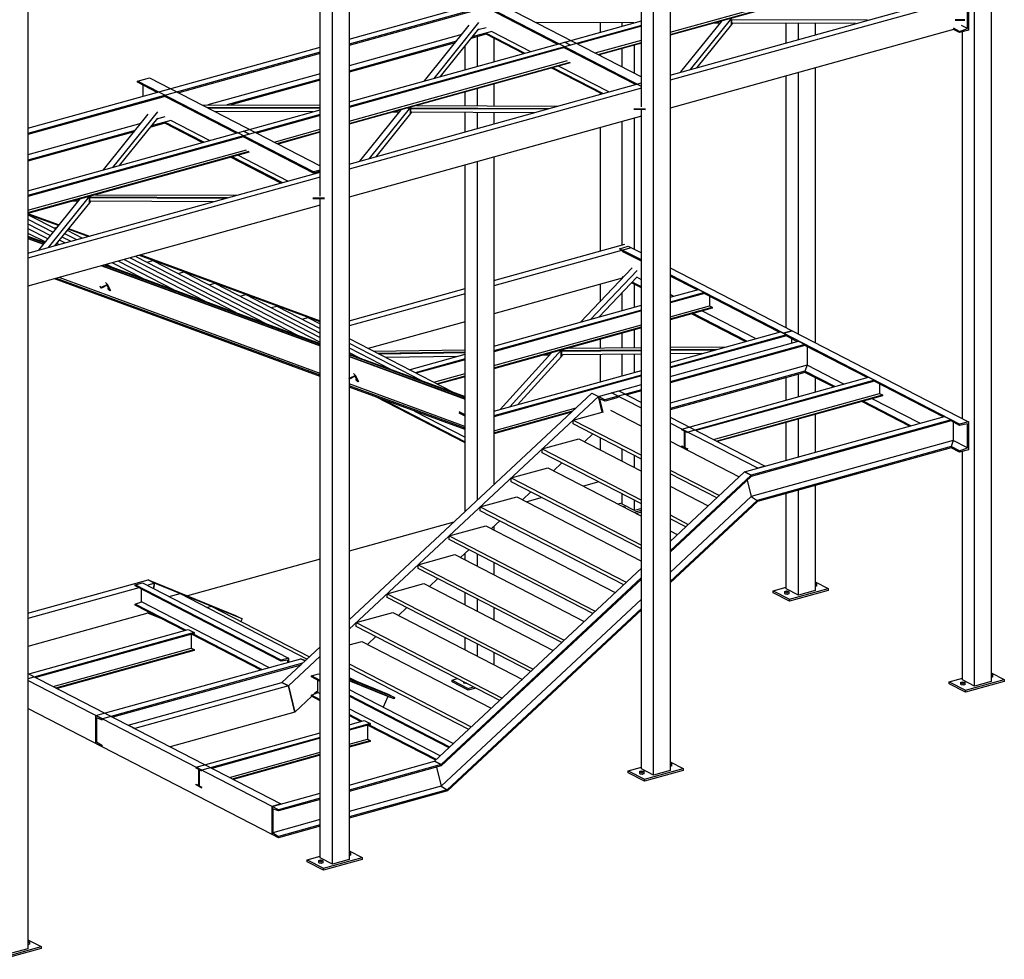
# Model space of a CAD drawing. Header units: millimetres. Extents: x -6159 to 201309, y -25780 to 10326.
# Tile 90 of 128: x 154695 to 155374, y -3819 to -3171. Entities that reach past the tile are written whole.
import ezdxf

# ---------------------------------------------------------------- set-up
doc = ezdxf.new("R2010")
doc.units = ezdxf.units.MM
for name, color, linetype in [('STRUCAD_01', 4, 'Continuous'), ('STRUCAD_02', 3, 'Continuous'), ('STRUCAD_04', 6, 'Continuous')]:
    doc.layers.add(name, color=color, linetype=linetype)

msp = doc.modelspace()

# ---------------------------------------------------------------- linework, layer by layer
at = {"layer": 'STRUCAD_01', "color": 4, "linetype": 'Continuous'}
for p, q in [((155353.347, -3630.472), (155353.347, -2782.067)), ((155364.797, -2778.892), (155364.797, -3627.297)), ((155131.977, -3691.872), (155131.977, -2843.467)), ((155143.427, -2840.292), (155143.427, -3688.697)), ((154910.612, -3753.272), (154910.612, -2904.867)), ((154922.062, -2901.692), (154922.062, -3750.097)), ((155123.582, -3231.267), (155123.582, -2943.972)), ((154700.692, -2963.087), (154700.692, -3811.497)), ((154902.217, -3292.667), (154902.217, -3005.372)), ((155143.427, -3179.717), (155287.857, -3139.662)), ((155143.427, -3181.232), (155289.762, -3140.642)), ((155289.762, -3141.252), (155143.427, -3181.842)), ((155143.427, -3209.237), (155344.947, -3153.347)), ((154922.062, -3184.507), (155016.232, -3158.387)), ((155020.707, -3160.697), (154922.062, -3188.057)), ((155016.532, -3162.682), (154922.062, -3188.882)), ((155123.582, -3217.087), (155012.027, -3159.552)), ((155065.512, -3187.942), (155016.512, -3162.672)), ((155020.432, -3157.222), (155123.582, -3210.427)), ((155344.947, -3156.897), (155143.427, -3212.792)), ((155348.457, -3177.162), (155348.457, -3160.622)), ((155349.147, -3159.067), (155349.147, -3178.342)), ((155185.682, -3170.122), (155157.267, -3205.402)), ((154974.022, -3213.317), (155004.977, -3174.877)), ((155011.347, -3173.112), (154980.392, -3211.547)), ((155016.507, -3176.622), (155010.772, -3178.212)), ((155118.492, -3173.247), (155051.017, -3172.997)), ((155070.722, -3186.497), (155123.582, -3171.832)), ((155123.582, -3175.077), (155074.812, -3188.602)), ((155123.582, -3175.682), (155079.772, -3187.832)), ((155095.092, -3173.162), (155095.092, -3179.737)), ((155110.397, -3175.492), (155110.397, -3173.217)), ((155150.897, -3207.167), (155179.312, -3171.887)), ((155185.712, -3174.462), (155161.812, -3204.142)), ((155178.042, -3173.462), (155173.677, -3173.447)), ((155279.487, -3171.502), (155185.197, -3171.157)), ((155185.712, -3171.162), (155185.712, -3174.462)), ((155185.712, -3174.462), (155185.712, -3171.162)), ((155186.492, -3173.497), (155185.712, -3174.462)), ((155271.192, -3173.802), (155186.492, -3173.497)), ((155223.472, -3187.037), (155223.472, -3173.627)), ((155231.872, -3184.707), (155231.872, -3173.662)), ((155243.322, -3173.702), (155243.322, -3181.532)), ((155343.037, -3179.212), (155338.837, -3177.047)), ((155346.687, -3171.307), (155339.837, -3171.287)), ((155346.687, -3171.747), (155339.837, -3171.722)), ((155348.457, -3177.162), (155344.257, -3175.002)), ((154999.857, -3181.242), (154922.062, -3202.822)), ((155011.347, -3177.497), (154984.937, -3210.292)), ((155016.512, -3181.142), (155006.087, -3184.037)), ((155020.482, -3179.217), (155006.937, -3182.977)), ((155010.507, -3203.202), (155010.507, -3182.807)), ((155016.512, -3180.337), (155043.237, -3194.122)), ((155042.222, -3194.402), (155016.512, -3181.142)), ((155020.482, -3179.232), (155047.207, -3193.017)), ((155338.837, -3177.867), (155143.427, -3232.072)), ((155343.037, -3180.037), (155338.837, -3177.867)), ((155343.037, -3179.212), (155348.457, -3177.162)), ((155349.147, -3178.342), (155343.037, -3180.037)), ((155343.037, -3179.212), (155343.037, -3180.037)), ((155344.947, -3446.067), (155344.947, -3179.507)), ((154700.692, -3245.912), (154902.217, -3190.012)), ((154996.022, -3186.002), (154922.062, -3206.517)), ((154922.062, -3227.732), (155070.722, -3186.497)), ((154995.172, -3187.062), (154922.062, -3207.342)), ((155074.812, -3188.602), (154922.062, -3230.972)), ((155070.612, -3190.372), (154922.062, -3231.577)), ((155002.107, -3205.527), (155002.107, -3188.967)), ((155021.952, -3183.952), (155021.952, -3200.022)), ((155119.612, -3215.847), (155070.357, -3190.442)), ((155070.722, -3186.497), (155074.812, -3188.602)), ((155074.812, -3188.602), (155070.722, -3186.497)), ((155091.802, -3194.037), (155123.582, -3185.222)), ((155093.717, -3195.022), (155123.582, -3186.737)), ((155123.582, -3187.342), (155094.477, -3195.417)), ((155118.797, -3207.962), (155118.797, -3188.667)), ((154902.217, -3193.567), (154700.692, -3249.457)), ((154902.217, -3194.387), (154804.577, -3221.467)), ((155095.092, -3195.242), (155095.092, -3195.737)), ((155110.397, -3203.632), (155110.397, -3190.997)), ((154922.062, -3241.122), (155072.672, -3199.342)), ((154922.062, -3242.632), (155074.587, -3200.332)), ((155074.587, -3200.932), (154922.062, -3243.242)), ((155062.792, -3204.202), (155097.342, -3222.022)), ((155066.762, -3203.107), (155101.312, -3220.922)), ((154902.217, -3208.327), (154824.702, -3229.822)), ((155096.322, -3222.307), (155061.772, -3204.487)), ((155223.472, -3383.417), (155223.472, -3209.867)), ((155231.872, -3387.747), (155231.872, -3207.542)), ((155243.322, -3204.362), (155243.322, -3393.652)), ((154776.112, -3213.447), (154784.507, -3211.117)), ((154897.582, -3276.097), (154776.112, -3213.447)), ((154776.112, -3214.257), (154776.112, -3213.447)), ((154789.647, -3221.237), (154776.112, -3214.257)), ((154780.082, -3223.887), (154780.082, -3216.302)), ((154784.507, -3211.117), (154902.217, -3271.827)), ((154902.217, -3212.022), (154837.862, -3229.872)), ((154902.217, -3212.847), (154840.792, -3229.877)), ((154922.062, -3270.637), (155123.582, -3214.747)), ((155021.952, -3215.532), (155021.952, -3230.542)), ((154795.167, -3224.082), (154700.692, -3250.282)), ((154844.142, -3249.342), (154795.142, -3224.072)), ((155123.582, -3218.297), (154922.062, -3274.192)), ((155002.107, -3230.472), (155002.107, -3221.037)), ((155010.507, -3230.497), (155010.507, -3218.707)), ((155095.092, -3221.672), (155095.092, -3222.647)), ((154820.742, -3229.807), (154902.217, -3230.107)), ((154968.542, -3230.347), (155066.052, -3230.702)), ((154968.862, -3230.257), (154968.787, -3230.347)), ((154752.657, -3274.712), (154783.612, -3236.277)), ((154789.982, -3234.512), (154759.027, -3272.947)), ((154795.142, -3238.022), (154789.402, -3239.617)), ((154902.217, -3231.897), (154824.242, -3231.612)), ((154902.217, -3232.332), (154825.092, -3232.052)), ((154897.122, -3234.647), (154829.652, -3234.397)), ((154849.357, -3247.897), (154902.217, -3233.237)), ((154902.217, -3236.477), (154853.442, -3250.002)), ((154902.217, -3237.082), (154858.402, -3249.232)), ((155123.582, -3237.577), (154922.062, -3293.472)), ((154929.532, -3268.567), (154957.947, -3233.287)), ((154964.317, -3231.517), (154935.902, -3266.802)), ((154964.352, -3235.862), (154940.447, -3265.542)), ((154956.672, -3234.862), (154952.312, -3234.847)), ((155059.682, -3232.467), (154962.172, -3232.112)), ((155058.117, -3232.902), (154963.832, -3232.557)), ((154964.352, -3235.862), (154964.352, -3232.557)), ((154964.352, -3232.557), (154964.352, -3235.862)), ((154965.127, -3234.897), (154964.352, -3235.862)), ((155049.822, -3235.202), (154965.127, -3234.897)), ((155002.107, -3248.437), (155002.107, -3235.027)), ((155010.507, -3246.107), (155010.507, -3235.062)), ((155021.952, -3235.102), (155021.952, -3242.932)), ((155126.387, -3232.712), (155118.467, -3232.687)), ((155126.387, -3233.152), (155118.467, -3233.122)), ((155123.582, -3687.542), (155123.582, -3233.142)), ((154778.487, -3242.637), (154700.692, -3264.217)), ((154789.982, -3238.892), (154763.572, -3271.692)), ((154795.142, -3242.542), (154784.717, -3245.432)), ((154799.117, -3240.617), (154785.567, -3244.372)), ((154821.867, -3255.517), (154795.142, -3241.737)), ((154820.852, -3255.802), (154795.142, -3242.542)), ((154825.847, -3254.422), (154799.117, -3240.632)), ((155110.397, -3326.427), (155110.397, -3241.232)), ((155118.797, -3329.427), (155118.797, -3238.902)), ((154774.657, -3247.402), (154700.692, -3267.912)), ((154700.692, -3289.132), (154849.357, -3247.897)), ((154773.802, -3248.462), (154700.692, -3268.737)), ((154853.442, -3250.002), (154700.692, -3292.372)), ((154849.357, -3247.897), (154853.442, -3250.002)), ((154853.442, -3250.002), (154849.357, -3247.897)), ((154870.432, -3255.437), (154902.217, -3246.622)), ((154872.347, -3256.422), (154902.217, -3248.137)), ((154902.217, -3248.747), (154873.107, -3256.812)), ((155095.092, -3245.477), (155095.092, -3330.672)), ((154849.242, -3251.772), (154700.692, -3292.972)), ((154897.582, -3276.907), (154848.992, -3251.847)), ((154700.692, -3302.517), (154851.307, -3260.742)), ((154700.692, -3304.037), (154853.222, -3261.727)), ((154853.222, -3262.332), (154700.692, -3304.642)), ((154879.947, -3282.322), (154845.397, -3264.502)), ((154874.952, -3283.707), (154840.407, -3265.887)), ((154875.972, -3283.422), (154841.427, -3265.602)), ((155002.107, -3510.117), (155002.107, -3271.267)), ((155010.507, -3502.277), (155010.507, -3268.942)), ((155021.952, -3265.762), (155021.952, -3491.592)), ((154700.692, -3332.042), (154902.217, -3276.142)), ((154902.217, -3274.812), (154897.582, -3276.097)), ((154901.557, -3275.802), (154897.582, -3276.907)), ((154897.582, -3276.097), (154897.582, -3276.907)), ((154901.557, -3276.327), (154901.557, -3275.802)), ((154902.217, -3275.617), (154902.007, -3275.677)), ((154902.007, -3275.677), (154902.007, -3276.207)), ((154902.217, -3279.697), (154700.692, -3335.592)), ((154747.172, -3291.747), (154844.682, -3292.102)), ((154747.492, -3291.657), (154747.422, -3291.747)), ((154902.217, -3298.977), (154700.692, -3354.872)), ((154708.162, -3329.967), (154736.577, -3294.687)), ((154742.947, -3292.917), (154714.537, -3328.202)), ((154742.982, -3297.262), (154719.077, -3326.942)), ((154735.307, -3296.262), (154730.942, -3296.247)), ((154838.312, -3293.867), (154740.802, -3293.512)), ((154836.752, -3294.297), (154742.462, -3293.957)), ((154742.982, -3293.957), (154742.982, -3297.262)), ((154742.982, -3297.262), (154742.982, -3293.957)), ((154743.757, -3296.297), (154742.982, -3297.262)), ((154828.457, -3296.602), (154743.757, -3296.297)), ((154905.017, -3294.117), (154897.102, -3294.082)), ((154905.017, -3294.552), (154897.102, -3294.522)), ((154902.217, -3748.942), (154902.217, -3294.542)), ((154700.692, -3304.687), (154722.172, -3312.572)), ((154721.762, -3313.082), (154700.692, -3305.357)), ((154700.692, -3305.917), (154701.302, -3305.747)), ((154701.302, -3305.747), (154719.932, -3315.357)), ((154700.692, -3308.617), (154718.122, -3317.602)), ((154700.692, -3311.797), (154716.312, -3319.852)), ((154700.692, -3314.982), (154714.502, -3322.102)), ((154700.692, -3318.162), (154712.687, -3324.347)), ((154718.667, -3314.702), (154720.972, -3314.062)), ((154725.917, -3318.447), (154734.237, -3322.737)), ((154727.732, -3316.197), (154738.247, -3321.622)), ((154742.107, -3320.552), (154728.302, -3315.482)), ((154728.722, -3314.972), (154743.147, -3320.262)), ((154700.692, -3320.352), (154712.437, -3324.667)), ((154712.022, -3325.182), (154700.692, -3321.022)), ((154711.437, -3325.912), (154700.692, -3321.967)), ((154700.692, -3322.002), (154711.417, -3325.932)), ((154720.487, -3325.192), (154722.202, -3326.077)), ((154722.297, -3322.942), (154726.217, -3324.957)), ((154724.112, -3320.697), (154730.227, -3323.847)), ((155021.952, -3350.957), (155112.077, -3325.962)), ((155116.557, -3328.272), (155021.952, -3354.512)), ((155108.492, -3328.952), (155114.597, -3327.262)), ((155123.582, -3336.742), (155108.492, -3328.952)), ((155123.582, -3337.557), (155110.452, -3330.792)), ((155114.597, -3327.262), (155123.582, -3331.892)), ((154754.997, -3339.807), (154758.177, -3341.442)), ((154759.012, -3338.692), (154779.547, -3349.287)), ((154763.022, -3337.582), (154800.922, -3357.127)), ((154767.032, -3336.472), (154822.297, -3364.972)), ((154771.047, -3335.357), (154843.667, -3372.812)), ((154775.057, -3334.247), (154865.042, -3380.657)), ((154902.217, -3379.292), (154777.547, -3333.552)), ((154778.582, -3333.267), (154902.217, -3378.627)), ((154782.782, -3338.232), (154786.797, -3337.117)), ((154786.797, -3337.117), (154886.417, -3388.497)), ((154751.712, -3340.722), (154902.217, -3395.937)), ((154902.217, -3395.902), (154751.762, -3340.707)), ((154902.217, -3394.962), (154753.227, -3340.297)), ((154754.262, -3340.012), (154902.217, -3394.292)), ((154757.077, -3342.657), (154757.027, -3342.672)), ((154759.317, -3343.477), (154759.317, -3343.507)), ((154804.157, -3346.072), (154808.172, -3344.962)), ((154808.172, -3344.962), (154902.217, -3393.462)), ((155081.667, -3379.617), (155117.347, -3342.192)), ((155120.717, -3343.932), (155088.502, -3377.717)), ((155143.427, -3342.132), (155227.672, -3385.582)), ((154902.217, -3417.067), (154718.917, -3349.817)), ((154902.217, -3416.122), (154720.382, -3349.412)), ((154902.217, -3414.902), (154722.267, -3348.882)), ((154755.432, -3353.562), (154751.232, -3355.722)), ((154754.182, -3352.357), (154755.432, -3353.562)), ((154755.432, -3353.562), (154757.527, -3357.737)), ((154778.452, -3350.497), (154778.402, -3350.512)), ((154780.692, -3351.317), (154780.692, -3351.352)), ((154825.532, -3353.912), (154829.542, -3352.797)), ((154829.542, -3352.797), (154902.217, -3390.277)), ((155110.452, -3349.242), (155021.952, -3373.787)), ((155120.717, -3348.312), (155094.182, -3376.147)), ((155095.092, -3353.502), (155095.092, -3365.537)), ((155110.397, -3349.477), (155110.397, -3349.257)), ((155111.097, -3348.752), (155110.452, -3348.422)), ((155110.567, -3349.307), (155110.452, -3349.242)), ((155123.582, -3356.017), (155116.742, -3352.487)), ((155123.582, -3355.192), (155117.267, -3351.937)), ((155118.797, -3369.317), (155118.797, -3353.547)), ((155123.582, -3350.352), (155120.362, -3348.692)), ((155221.567, -3387.272), (155143.427, -3346.972)), ((155161.952, -3357.352), (155143.427, -3347.797)), ((154751.232, -3355.722), (154750.222, -3354.747)), ((154751.442, -3356.142), (154750.402, -3355.142)), ((154751.232, -3355.722), (154751.442, -3356.142)), ((154755.222, -3354.197), (154751.442, -3356.142)), ((154757.112, -3357.947), (154755.222, -3354.197)), ((154757.112, -3357.947), (154755.592, -3356.492)), ((154757.527, -3357.737), (154757.112, -3357.947)), ((154799.827, -3358.342), (154799.777, -3358.352)), ((154802.062, -3359.162), (154802.062, -3359.192)), ((154922.062, -3378.667), (155002.107, -3356.467)), ((155002.107, -3360.017), (154922.062, -3382.217)), ((155110.397, -3371.647), (155110.397, -3359.137)), ((155143.427, -3362.487), (155162.987, -3357.062)), ((155167.072, -3359.167), (155143.427, -3365.727)), ((155167.072, -3359.777), (155143.427, -3366.332)), ((155162.987, -3357.062), (155167.072, -3359.167)), ((155218.487, -3386.512), (155166.797, -3359.852)), ((155167.072, -3359.167), (155167.072, -3359.777)), ((154821.202, -3366.177), (154821.147, -3366.192)), ((154823.437, -3367.002), (154823.437, -3367.037)), ((154846.907, -3361.752), (154850.917, -3360.642)), ((154850.917, -3360.642), (154902.217, -3387.097)), ((155145.827, -3361.822), (155143.427, -3360.582)), ((155170.577, -3361.802), (155170.577, -3368.342)), ((154868.282, -3369.597), (154872.287, -3368.482)), ((154872.287, -3368.482), (154902.217, -3383.917)), ((155021.952, -3396.182), (155123.582, -3367.992)), ((155123.582, -3371.232), (155021.952, -3399.417)), ((155123.582, -3371.837), (155021.952, -3400.022)), ((155143.427, -3375.877), (155170.577, -3368.342)), ((155143.427, -3377.392), (155172.492, -3369.332)), ((155172.492, -3369.932), (155143.427, -3377.997)), ((155195.217, -3392.962), (155158.237, -3373.887)), ((155196.257, -3392.672), (155159.272, -3373.602)), ((155202.362, -3390.982), (155165.377, -3371.907)), ((155170.577, -3368.342), (155172.492, -3369.332)), ((155172.492, -3369.332), (155172.492, -3369.932)), ((154842.577, -3374.022), (154842.522, -3374.037)), ((154844.807, -3374.847), (154844.807, -3374.872)), ((154889.647, -3377.437), (154893.662, -3376.327)), ((154889.647, -3377.437), (154893.662, -3376.327)), ((154893.662, -3376.327), (154902.217, -3380.737)), ((154893.662, -3376.327), (154902.217, -3380.737)), ((155002.107, -3379.292), (154935.332, -3397.817)), ((155095.092, -3375.197), (155095.092, -3375.892)), ((154863.947, -3381.862), (154863.897, -3381.877)), ((154866.182, -3382.682), (154866.182, -3382.717)), ((155021.952, -3409.567), (155123.582, -3381.382)), ((155021.952, -3411.087), (155123.582, -3382.897)), ((155123.582, -3383.502), (155021.952, -3411.687)), ((155110.397, -3397.197), (155110.397, -3387.157)), ((155118.797, -3397.122), (155118.797, -3384.827)), ((155143.427, -3407.327), (155219.522, -3386.222)), ((155219.522, -3386.222), (155223.612, -3388.327)), ((155227.672, -3385.582), (155221.567, -3387.272)), ((155221.567, -3387.272), (155227.672, -3385.582)), ((155343.037, -3449.927), (155221.567, -3387.272)), ((155227.672, -3385.582), (155349.147, -3448.232)), ((154885.317, -3389.707), (154885.272, -3389.722)), ((154887.557, -3390.527), (154887.557, -3390.557)), ((154922.062, -3390.972), (154993.282, -3427.707)), ((154922.062, -3390.972), (154993.282, -3427.707)), ((154922.062, -3394.157), (154971.907, -3419.867)), ((155095.092, -3391.402), (155095.092, -3397.342)), ((155223.612, -3388.327), (155143.427, -3410.567)), ((155223.612, -3388.937), (155143.427, -3411.177)), ((155143.427, -3417.162), (155231.922, -3392.617)), ((155230.887, -3392.907), (155223.337, -3389.012)), ((155223.612, -3388.327), (155223.612, -3388.937)), ((155227.117, -3390.962), (155227.117, -3393.952)), ((155231.922, -3392.617), (155236.397, -3394.927)), ((154922.062, -3397.337), (154950.532, -3412.022)), ((154922.062, -3400.517), (154929.162, -3404.182)), ((154938.742, -3399.572), (155002.107, -3398.597)), ((155002.107, -3400.387), (154942.107, -3401.312)), ((155002.107, -3400.822), (154942.937, -3401.737)), ((155026.307, -3439.812), (155061.732, -3400.657)), ((155068.417, -3398.792), (155032.987, -3437.957)), ((155123.582, -3398.867), (155066.237, -3399.397)), ((155123.582, -3399.307), (155067.882, -3399.822)), ((155068.402, -3403.187), (155068.402, -3399.817)), ((155068.417, -3399.817), (155068.417, -3403.172)), ((155072.947, -3397.542), (155123.582, -3397.082)), ((155074.082, -3397.227), (155073.787, -3397.537)), ((155236.397, -3394.927), (155143.427, -3420.717)), ((155236.402, -3395.752), (155143.427, -3421.537)), ((155143.427, -3396.897), (155182.332, -3396.537)), ((155175.652, -3398.392), (155143.427, -3398.687)), ((155174.017, -3398.842), (155143.427, -3399.127)), ((155236.397, -3394.927), (155236.397, -3395.752)), ((155279.222, -3417.832), (155236.397, -3395.752)), ((155237.847, -3396.492), (155237.847, -3409.282)), ((154922.062, -3401.577), (155002.107, -3430.942)), ((155002.107, -3431.612), (154922.062, -3402.237)), ((155002.107, -3432.552), (154922.062, -3403.187)), ((154922.062, -3403.217), (155002.107, -3432.587)), ((154928.067, -3405.392), (154928.017, -3405.402)), ((154930.307, -3406.212), (154930.307, -3406.242)), ((154996.487, -3403.242), (154947.327, -3404.002)), ((154963.557, -3412.377), (155002.107, -3401.687)), ((155002.107, -3404.922), (154967.647, -3414.482)), ((155002.107, -3405.527), (154968.412, -3414.877)), ((155068.417, -3403.172), (155038.277, -3436.492)), ((155060.277, -3402.257), (155055.697, -3402.327)), ((155069.402, -3402.142), (155068.402, -3403.187)), ((155123.582, -3401.637), (155069.402, -3402.142)), ((155095.092, -3401.902), (155095.092, -3420.737)), ((155110.397, -3416.492), (155110.397, -3401.762)), ((155118.797, -3414.162), (155118.797, -3401.687)), ((155165.327, -3401.257), (155143.427, -3401.457)), ((154949.442, -3413.227), (154949.387, -3413.242)), ((154951.677, -3414.052), (154951.677, -3414.087)), ((155021.952, -3441.022), (155123.582, -3412.832)), ((155237.847, -3409.282), (155143.427, -3435.472)), ((155236.397, -3413.382), (155143.427, -3439.172)), ((155236.397, -3414.202), (155143.427, -3439.992)), ((155237.847, -3409.287), (155236.397, -3413.382)), ((155256.992, -3424.002), (155236.397, -3413.382)), ((155236.397, -3413.382), (155236.397, -3414.202)), ((155255.952, -3424.292), (155236.397, -3414.202)), ((155263.097, -3422.307), (155237.847, -3409.282)), ((154922.222, -3418.457), (154922.062, -3418.302)), ((154922.432, -3418.877), (154922.062, -3418.522)), ((154926.422, -3416.297), (154922.222, -3418.457)), ((154922.222, -3418.457), (154922.432, -3418.877)), ((154926.212, -3416.932), (154922.432, -3418.877)), ((154925.172, -3415.087), (154926.422, -3416.297)), ((154928.097, -3420.682), (154926.212, -3416.932)), ((154926.422, -3416.297), (154928.517, -3420.467)), ((154928.097, -3420.682), (154926.582, -3419.227)), ((154928.517, -3420.467), (154928.097, -3420.682)), ((154970.817, -3421.072), (154970.762, -3421.087)), ((154980.442, -3421.082), (155002.107, -3415.072)), ((154982.352, -3422.067), (155002.107, -3416.587)), ((155002.107, -3417.192), (154983.117, -3422.462)), ((155123.582, -3416.072), (155021.952, -3444.262)), ((155123.582, -3416.677), (155021.952, -3444.862)), ((155151.447, -3453.272), (155280.262, -3417.547)), ((155284.342, -3419.657), (155155.532, -3455.387)), ((155284.342, -3420.257), (155161.257, -3454.402)), ((155223.472, -3433.297), (155223.472, -3417.792)), ((155231.872, -3430.967), (155231.872, -3415.462)), ((155243.322, -3417.772), (155243.322, -3427.792)), ((155280.262, -3417.547), (155284.342, -3419.657)), ((155331.647, -3444.872), (155284.072, -3420.337)), ((155284.342, -3419.657), (155284.342, -3420.257)), ((155001.952, -3451.502), (154922.062, -3422.187)), ((155002.107, -3452.772), (154922.062, -3423.407)), ((155002.107, -3453.717), (154922.062, -3424.347)), ((154973.047, -3421.897), (154973.047, -3421.922)), ((155093.952, -3430.887), (155123.582, -3422.667)), ((155123.582, -3426.222), (155098.427, -3433.197)), ((155103.112, -3428.347), (155108.072, -3426.967)), ((155108.072, -3426.967), (155123.582, -3434.967)), ((155123.582, -3427.042), (155113.587, -3429.812)), ((155287.857, -3422.287), (155287.857, -3428.827)), ((154922.062, -3584.827), (155089.472, -3428.577)), ((155093.952, -3430.887), (154922.062, -3591.317)), ((155002.107, -3462.882), (154940.532, -3431.122)), ((154945.947, -3433.112), (155002.107, -3462.077)), ((154992.187, -3428.912), (154992.137, -3428.927)), ((154992.187, -3428.912), (154992.137, -3428.927)), ((154994.422, -3429.732), (154994.422, -3429.767)), ((154994.422, -3429.732), (154994.422, -3429.767)), ((155089.472, -3428.577), (155093.952, -3430.887)), ((155098.427, -3433.197), (155093.952, -3430.887)), ((155096.582, -3441.547), (155093.952, -3430.887)), ((155093.952, -3430.887), (155096.582, -3441.547)), ((155098.617, -3433.962), (155094.772, -3432.427)), ((155094.772, -3432.427), (155097.092, -3441.807)), ((155098.617, -3433.962), (155098.427, -3433.197)), ((155107.587, -3431.477), (155098.617, -3433.962)), ((155123.582, -3438.902), (155103.112, -3428.347)), ((155173.292, -3460.607), (155287.857, -3428.827)), ((155175.202, -3461.592), (155289.762, -3429.812)), ((155289.762, -3430.417), (155175.962, -3461.982)), ((155308.377, -3451.327), (155275.507, -3434.377)), ((155309.417, -3451.042), (155276.542, -3434.087)), ((155315.522, -3449.347), (155282.652, -3432.392)), ((155287.857, -3428.827), (155289.762, -3429.812)), ((155289.762, -3429.812), (155289.762, -3430.417)), ((154967.117, -3440.877), (155002.107, -3458.927)), ((155002.107, -3443.607), (154997.982, -3441.477)), ((155021.952, -3454.412), (155078.642, -3438.687)), ((155021.952, -3455.927), (155076.327, -3440.847)), ((155075.407, -3441.702), (155021.952, -3456.532)), ((155076.582, -3447.092), (155096.582, -3441.547)), ((155102.277, -3440.367), (155123.582, -3451.352)), ((155002.107, -3444.412), (154997.982, -3442.282)), ((155076.582, -3449.727), (155076.582, -3447.092)), ((155076.582, -3447.092), (155123.582, -3471.332)), ((155143.427, -3445.207), (155208.832, -3478.937)), ((155194.712, -3482.857), (155332.682, -3444.587)), ((155337.157, -3446.892), (155199.187, -3485.167)), ((155337.162, -3447.717), (155199.377, -3485.937)), ((155231.872, -3472.547), (155231.872, -3446.477)), ((155243.322, -3443.302), (155243.322, -3469.372)), ((155332.682, -3444.587), (155337.157, -3446.892)), ((155337.157, -3446.892), (155337.157, -3447.717)), ((155343.037, -3450.752), (155337.162, -3447.717)), ((155338.607, -3448.467), (155338.607, -3461.252)), ((155349.147, -3448.232), (155343.037, -3449.927)), ((155349.147, -3448.232), (155349.147, -3467.512)), ((155123.582, -3473.962), (155076.582, -3449.727)), ((155203.872, -3480.312), (155143.427, -3449.137)), ((155155.532, -3455.387), (155151.447, -3453.272)), ((155151.447, -3453.882), (155151.447, -3453.272)), ((155153.362, -3454.867), (155151.447, -3453.882)), ((155153.362, -3465.927), (155153.362, -3454.867)), ((155155.532, -3455.987), (155153.622, -3455.002)), ((155153.622, -3455.002), (155153.622, -3466.057)), ((155223.472, -3474.877), (155223.472, -3448.807)), ((155348.457, -3449.792), (155343.037, -3450.752)), ((155343.037, -3449.927), (155343.037, -3450.752)), ((155348.457, -3466.332), (155348.457, -3449.792)), ((155055.212, -3467.042), (155080.402, -3460.057)), ((155080.402, -3460.057), (155123.582, -3482.327)), ((155090.097, -3456.692), (155084.322, -3462.077)), ((155095.092, -3459.267), (155095.092, -3467.632)), ((155143.427, -3461.592), (155191.132, -3486.192)), ((155338.607, -3461.252), (155199.357, -3499.877)), ((155338.607, -3461.252), (155337.157, -3465.347)), ((155348.457, -3466.332), (155338.607, -3461.252)), ((155055.212, -3469.667), (155055.212, -3467.042)), ((155055.212, -3467.042), (155123.582, -3502.302)), ((155110.397, -3475.527), (155110.397, -3467.167)), ((155151.447, -3465.542), (155151.447, -3464.937)), ((155151.447, -3464.937), (155153.362, -3465.927)), ((155155.532, -3467.652), (155151.447, -3465.542)), ((155153.622, -3466.057), (155155.532, -3467.047)), ((155337.157, -3465.347), (155203.457, -3502.437)), ((155337.157, -3466.172), (155203.647, -3503.207)), ((155343.037, -3468.382), (155337.157, -3465.347)), ((155337.157, -3465.347), (155337.157, -3466.172)), ((155343.037, -3469.207), (155337.157, -3466.172)), ((155343.037, -3468.382), (155348.457, -3466.332)), ((155349.147, -3467.512), (155343.037, -3469.207)), ((155343.037, -3468.382), (155343.037, -3469.207)), ((155344.947, -3626.142), (155344.947, -3468.677)), ((155123.582, -3504.937), (155055.212, -3469.667)), ((155118.797, -3479.857), (155118.797, -3471.497)), ((155033.837, -3486.992), (155059.027, -3480.007)), ((155059.027, -3480.007), (155123.582, -3513.297)), ((155068.722, -3476.637), (155062.947, -3482.027)), ((155143.427, -3481.567), (155177.347, -3499.062)), ((155208.832, -3478.937), (155203.872, -3480.312)), ((155033.837, -3489.617), (155033.837, -3486.992)), ((155033.837, -3486.992), (155123.582, -3533.277)), ((155143.427, -3530.722), (155194.712, -3482.857)), ((155175.527, -3500.757), (155143.427, -3484.197)), ((155199.187, -3485.167), (155143.427, -3537.207)), ((155199.377, -3485.937), (155143.427, -3538.157)), ((155199.187, -3485.167), (155194.712, -3482.857)), ((155194.712, -3482.857), (155199.187, -3485.167)), ((155196.562, -3488.562), (155199.357, -3499.877)), ((155199.377, -3485.937), (155199.187, -3485.167)), ((155199.187, -3485.167), (155199.377, -3485.937)), ((155123.582, -3535.907), (155033.837, -3489.617)), ((155094.172, -3489.767), (155083.627, -3492.692)), ((155143.427, -3492.562), (155169.762, -3506.142)), ((155231.872, -3567.822), (155231.872, -3495.377)), ((155243.322, -3492.202), (155243.322, -3564.647)), ((155012.467, -3506.942), (155037.652, -3499.952)), ((155037.652, -3499.952), (155123.582, -3544.272)), ((155047.347, -3496.587), (155041.572, -3501.977)), ((155055.117, -3500.592), (155044.572, -3503.517)), ((155110.397, -3505.172), (155110.397, -3498.137)), ((155118.797, -3509.502), (155118.797, -3502.467)), ((155199.357, -3499.877), (155143.427, -3552.077)), ((155203.457, -3502.437), (155143.427, -3558.462)), ((155199.357, -3499.877), (155203.457, -3502.437)), ((155203.647, -3503.207), (155203.457, -3502.437)), ((155203.457, -3502.437), (155203.647, -3503.207)), ((155223.472, -3563.492), (155223.472, -3497.707)), ((155012.467, -3509.567), (155012.467, -3506.942)), ((155012.467, -3506.942), (155113.222, -3558.907)), ((155111.412, -3560.602), (155012.467, -3509.567)), ((155118.797, -3509.502), (155110.397, -3505.172)), ((155123.582, -3508.172), (155118.797, -3509.502)), ((155203.647, -3503.207), (155143.427, -3559.412)), ((155143.427, -3512.542), (155155.972, -3519.012)), ((155154.157, -3520.707), (155143.427, -3515.172)), ((154994.207, -3517.492), (154922.062, -3537.502)), ((154991.092, -3526.887), (155016.277, -3519.902)), ((155016.277, -3519.902), (155105.637, -3565.992)), ((155025.972, -3516.537), (155020.197, -3521.922)), ((155021.952, -3520.282), (155021.952, -3522.832)), ((154991.092, -3529.517), (154991.092, -3526.887)), ((154991.092, -3526.887), (155091.852, -3578.857)), ((155090.037, -3580.547), (154991.092, -3529.517)), ((155143.427, -3523.537), (155148.387, -3526.092)), ((155004.597, -3536.482), (154998.822, -3541.872)), ((154902.217, -3543.007), (154810.762, -3568.372)), ((154969.717, -3546.837), (154994.907, -3539.847)), ((154994.907, -3539.847), (155084.262, -3585.937)), ((155002.107, -3543.567), (155002.107, -3538.807)), ((155010.507, -3547.897), (155010.507, -3539.532)), ((154969.717, -3549.467), (154969.717, -3546.837)), ((154969.717, -3546.837), (155070.477, -3598.802)), ((155068.662, -3600.497), (154969.717, -3549.467)), ((154980.977, -3682.342), (155123.582, -3549.242)), ((155021.952, -3545.432), (155021.952, -3553.802)), ((154983.227, -3556.432), (154977.457, -3561.822)), ((155123.582, -3555.732), (154985.452, -3684.647)), ((155123.582, -3556.682), (154985.642, -3685.422)), ((154700.692, -3580.267), (154783.492, -3557.307)), ((154777.017, -3562.652), (154700.692, -3583.822)), ((154774.582, -3560.697), (154779.547, -3559.322)), ((154875.342, -3612.667), (154774.582, -3560.697)), ((154774.582, -3561.397), (154774.582, -3560.697)), ((154875.342, -3613.367), (154774.582, -3561.397)), ((154778.972, -3572.362), (154778.972, -3563.662)), ((154779.547, -3559.322), (154880.307, -3611.287)), ((154787.972, -3559.612), (154782.862, -3561.032)), ((154787.972, -3559.612), (154783.492, -3557.307)), ((154783.492, -3557.307), (154843.767, -3581.767)), ((154783.492, -3557.307), (154787.972, -3559.612)), ((154787.157, -3563.247), (154787.972, -3559.612)), ((154787.972, -3559.612), (154787.157, -3563.247)), ((154848.247, -3584.077), (154787.972, -3559.612)), ((154948.342, -3566.787), (154973.537, -3559.797)), ((154973.537, -3559.797), (155062.892, -3605.882)), ((155231.872, -3567.822), (155223.472, -3563.492)), ((154797.957, -3568.822), (154805.497, -3566.727)), ((154805.497, -3566.727), (154893.062, -3611.892)), ((154948.342, -3569.417), (154948.342, -3566.787)), ((154948.342, -3566.787), (155049.102, -3618.752)), ((155047.292, -3620.447), (154948.342, -3569.417)), ((155123.582, -3570.597), (154985.622, -3699.357)), ((155002.107, -3574.537), (155002.107, -3566.167)), ((155010.507, -3578.867), (155010.507, -3570.502)), ((155243.322, -3564.647), (155231.872, -3567.822)), ((154774.582, -3574.022), (154778.972, -3572.362)), ((154809.442, -3591.997), (154774.582, -3574.022)), ((154774.582, -3574.717), (154774.582, -3574.022)), ((154808.562, -3592.242), (154774.582, -3574.717)), ((154866.807, -3617.662), (154778.972, -3572.362)), ((154823.912, -3576.227), (154826.872, -3575.402)), ((154826.872, -3575.402), (154894.687, -3610.382)), ((154961.852, -3576.382), (154956.082, -3581.767)), ((155123.582, -3576.987), (154989.722, -3701.922)), ((155021.952, -3576.407), (155021.952, -3584.772)), ((154783.352, -3580.172), (154700.692, -3603.102)), ((154783.352, -3580.172), (154783.542, -3579.337)), ((154783.542, -3579.337), (154783.352, -3580.172)), ((154791.832, -3583.617), (154783.352, -3580.172)), ((154843.767, -3581.767), (154848.247, -3584.077)), ((154848.247, -3584.077), (154847.382, -3585.982)), ((154926.967, -3586.732), (154952.162, -3579.747)), ((154952.162, -3579.747), (155041.522, -3625.832)), ((155123.582, -3577.937), (154989.912, -3702.692)), ((154926.967, -3589.362), (154926.967, -3586.732)), ((154926.967, -3586.732), (155027.727, -3638.702)), ((155025.917, -3640.397), (154926.967, -3589.362)), ((154700.692, -3622.162), (154811.087, -3591.537)), ((154815.177, -3593.647), (154700.692, -3625.402)), ((154815.177, -3594.252), (154706.017, -3624.527)), ((154811.087, -3591.537), (154815.177, -3593.647)), ((154813.262, -3594.782), (154813.262, -3604.327)), ((154860.982, -3619.277), (154813.407, -3594.742)), ((154861.862, -3619.037), (154814.287, -3594.497)), ((154815.177, -3593.647), (154815.177, -3594.252)), ((154940.477, -3596.327), (154934.707, -3601.717)), ((155002.107, -3605.512), (155002.107, -3597.142)), ((154718.047, -3630.732), (154813.262, -3604.327)), ((154813.262, -3604.327), (154815.177, -3605.312)), ((154875.737, -3628.062), (154902.217, -3603.352)), ((154922.062, -3602.117), (154930.787, -3599.697)), ((154930.787, -3599.697), (155020.147, -3645.782)), ((155010.507, -3609.842), (155010.507, -3601.472)), ((154719.957, -3631.722), (154815.177, -3605.312)), ((154815.177, -3605.917), (154720.722, -3632.112)), ((154815.177, -3605.312), (154815.177, -3605.917)), ((154880.307, -3611.287), (154875.342, -3612.667)), ((154902.217, -3609.842), (154880.217, -3630.372)), ((154880.307, -3611.287), (154880.307, -3613.922)), ((155021.952, -3607.377), (155021.952, -3615.742)), ((154747.487, -3650.762), (154888.732, -3611.582)), ((154889.952, -3614.797), (154751.962, -3653.072)), ((154888.697, -3615.972), (154759.112, -3651.912)), ((154879.732, -3612.592), (154875.342, -3613.367)), ((154875.342, -3612.667), (154875.342, -3613.367)), ((154879.732, -3614.077), (154879.732, -3612.592)), ((154888.282, -3616.082), (154888.207, -3616.422)), ((154888.732, -3611.582), (154891.982, -3612.902)), ((154891.737, -3613.132), (154888.732, -3611.582)), ((154888.732, -3611.582), (154891.737, -3613.132)), ((154922.062, -3615.172), (155006.357, -3658.652)), ((155004.542, -3660.347), (154922.062, -3617.802)), ((154700.692, -3621.782), (154875.062, -3711.717)), ((154896.057, -3623.347), (154901.017, -3621.972)), ((154902.217, -3626.522), (154896.057, -3623.347)), ((154896.057, -3624.047), (154896.057, -3623.347)), ((154902.217, -3627.222), (154896.057, -3624.047)), ((154901.017, -3621.972), (154902.217, -3622.592)), ((154922.062, -3624.497), (154927.632, -3627.372)), ((154922.062, -3625.107), (154949.007, -3636.052)), ((154868.957, -3713.412), (154700.692, -3626.622)), ((154769.827, -3657.442), (154875.737, -3628.062)), ((154880.217, -3630.372), (154774.302, -3659.747)), ((154875.737, -3628.062), (154880.217, -3630.372)), ((154880.217, -3630.372), (154875.737, -3628.062)), ((154880.217, -3630.372), (154884.677, -3648.412)), ((154884.677, -3648.412), (154880.217, -3630.372)), ((154900.447, -3635.012), (154900.447, -3626.312)), ((154953.482, -3638.362), (154922.062, -3625.602)), ((154953.117, -3639.167), (154922.062, -3626.562)), ((154948.902, -3637.652), (154922.062, -3626.757)), ((155353.347, -3630.472), (155344.947, -3626.142)), ((155364.797, -3627.297), (155353.347, -3630.472)), ((154896.347, -3637.517), (154884.677, -3648.412)), ((154896.057, -3636.672), (154900.447, -3635.012)), ((154902.217, -3639.847), (154896.057, -3636.672)), ((154896.057, -3637.372), (154896.057, -3636.672)), ((154902.217, -3640.547), (154896.057, -3637.372)), ((154897.072, -3637.892), (154896.287, -3637.577)), ((154900.447, -3633.692), (154898.072, -3635.907)), ((154902.217, -3635.922), (154900.447, -3635.012)), ((154922.062, -3632.827), (154994.177, -3670.022)), ((154991.462, -3672.557), (154922.062, -3636.762)), ((154990.977, -3673.007), (154922.062, -3637.462)), ((154948.902, -3637.652), (154945.587, -3644.957)), ((154953.117, -3639.167), (154948.902, -3637.652)), ((154949.007, -3636.052), (154953.482, -3638.362)), ((154953.482, -3638.362), (154953.117, -3639.167)), ((154868.957, -3732.687), (154700.692, -3645.907)), ((154751.962, -3653.072), (154747.487, -3650.762)), ((154747.487, -3670.037), (154747.487, -3650.762)), ((154884.677, -3648.412), (154798.612, -3672.282)), ((154984.977, -3678.612), (154922.062, -3646.162)), ((154930.912, -3654.647), (154922.062, -3650.082)), ((154930.032, -3654.892), (154922.062, -3650.782)), ((154751.962, -3653.897), (154747.987, -3652.387)), ((154747.987, -3652.387), (154747.987, -3668.932)), ((154774.302, -3659.747), (154769.827, -3657.442)), ((154922.062, -3657.102), (154932.562, -3654.187)), ((154936.647, -3656.297), (154922.062, -3660.347)), ((154936.647, -3656.907), (154922.062, -3660.947)), ((154932.562, -3654.187), (154936.647, -3656.297)), ((154934.737, -3657.437), (154934.737, -3666.977)), ((154981.787, -3681.587), (154934.877, -3657.392)), ((154982.267, -3681.132), (154935.762, -3657.147)), ((154936.647, -3656.297), (154936.647, -3656.907)), ((154816.537, -3686.372), (154902.217, -3662.607)), ((154751.962, -3672.347), (154747.487, -3670.037)), ((154747.987, -3668.932), (154751.962, -3671.527)), ((154902.217, -3665.852), (154820.617, -3688.477)), ((154902.217, -3666.452), (154827.492, -3687.182)), ((154922.062, -3670.492), (154934.737, -3666.977)), ((154922.062, -3672.007), (154936.647, -3667.962)), ((154936.647, -3668.567), (154922.062, -3672.612)), ((154934.737, -3666.977), (154936.647, -3667.962)), ((154936.647, -3667.962), (154936.647, -3668.567)), ((154839.522, -3693.387), (154902.217, -3675.997)), ((154841.432, -3694.372), (154902.217, -3677.512)), ((154902.217, -3678.117), (154842.197, -3694.762)), ((154922.062, -3698.682), (154980.977, -3682.342)), ((154985.452, -3684.647), (154922.062, -3702.232)), ((154985.642, -3685.422), (154922.062, -3703.057)), ((154980.977, -3682.342), (154985.452, -3684.647)), ((154985.452, -3684.647), (154980.977, -3682.342)), ((154985.452, -3684.647), (154985.642, -3685.422)), ((154985.642, -3685.422), (154985.452, -3684.647)), ((154820.617, -3688.477), (154816.537, -3686.372)), ((154816.537, -3686.977), (154816.537, -3686.372)), ((154818.447, -3687.962), (154816.537, -3686.977)), ((154818.447, -3699.022), (154818.447, -3687.962)), ((154820.617, -3689.082), (154818.707, -3688.102)), ((154818.707, -3688.102), (154818.707, -3699.157)), ((154982.402, -3686.322), (154985.622, -3699.357)), ((155131.977, -3691.872), (155123.582, -3687.542)), ((155143.427, -3688.697), (155131.977, -3691.872)), ((154816.537, -3698.642), (154816.537, -3698.032)), ((154816.537, -3698.032), (154818.447, -3699.022)), ((154820.617, -3700.747), (154816.537, -3698.642)), ((154818.707, -3699.157), (154820.617, -3700.147)), ((154985.622, -3699.357), (154922.062, -3716.992)), ((154985.622, -3699.357), (154989.722, -3701.922)), ((154868.957, -3713.412), (154902.217, -3704.187)), ((154989.722, -3701.922), (154922.062, -3720.687)), ((154989.912, -3702.692), (154922.062, -3721.512)), ((154989.722, -3701.922), (154989.912, -3702.692)), ((154989.912, -3702.692), (154989.722, -3701.922)), ((154875.062, -3711.717), (154868.957, -3713.412)), ((154902.217, -3707.737), (154873.432, -3715.722)), ((154902.217, -3708.562), (154873.432, -3716.547)), ((154868.957, -3713.412), (154868.957, -3732.687)), ((154873.432, -3715.722), (154868.957, -3713.412)), ((154868.957, -3732.687), (154868.957, -3713.412)), ((154873.432, -3716.547), (154869.457, -3715.042)), ((154869.457, -3715.042), (154869.457, -3731.582)), ((154873.432, -3716.547), (154873.432, -3715.722)), ((154902.217, -3722.492), (154869.457, -3731.582)), ((154902.217, -3726.192), (154873.432, -3734.177)), ((154873.432, -3734.997), (154868.957, -3732.687)), ((154869.457, -3731.582), (154873.432, -3734.177)), ((154902.217, -3727.012), (154873.432, -3734.997)), ((154873.432, -3734.997), (154873.432, -3734.177)), ((154910.612, -3753.272), (154902.217, -3748.942)), ((154922.062, -3750.097), (154910.612, -3753.272)), ((154700.692, -3811.497), (154689.242, -3814.672))]:
    msp.add_line(p, q, dxfattribs=at)
at = {"layer": 'STRUCAD_02', "color": 3, "linetype": 'Continuous'}
for p, q in [((155107.322, -3504.917), (155110.397, -3504.057)), ((155118.522, -3510.692), (155123.582, -3509.282)), ((155123.582, -3510.602), (155120.177, -3511.542)), ((155214.442, -3564.887), (155223.472, -3562.377)), ((155225.637, -3570.662), (155252.352, -3563.247)), ((155243.322, -3558.592), (155252.352, -3563.247)), ((155252.352, -3563.247), (155252.352, -3564.567)), ((155214.442, -3566.197), (155214.442, -3564.887)), ((155214.442, -3564.887), (155225.637, -3570.662)), ((155225.637, -3571.972), (155214.442, -3566.197)), ((155252.352, -3564.567), (155225.637, -3571.972)), ((155225.637, -3571.972), (155225.637, -3570.662)), ((155335.912, -3627.537), (155344.947, -3625.032)), ((155364.797, -3621.242), (155373.827, -3625.897)), ((154993.072, -3626.287), (154996.642, -3625.297)), ((154993.072, -3627.597), (154993.072, -3626.287)), ((154993.072, -3626.287), (155004.272, -3632.062)), ((155004.272, -3633.372), (154993.072, -3627.597)), ((155004.272, -3632.062), (155007.837, -3631.072)), ((155335.912, -3628.852), (155335.912, -3627.537)), ((155335.912, -3627.537), (155347.107, -3633.312)), ((155347.107, -3634.627), (155335.912, -3628.852)), ((155347.107, -3633.312), (155373.827, -3625.897)), ((155373.827, -3627.217), (155347.107, -3634.627)), ((155373.827, -3625.897), (155373.827, -3627.217)), ((155009.492, -3631.922), (155004.272, -3633.372)), ((155004.272, -3633.372), (155004.272, -3632.062)), ((155347.107, -3634.627), (155347.107, -3633.312)), ((155143.427, -3682.642), (155152.462, -3687.302)), ((155114.552, -3688.937), (155123.582, -3686.427)), ((155114.552, -3690.247), (155114.552, -3688.937)), ((155114.552, -3688.937), (155125.742, -3694.712)), ((155125.742, -3696.022), (155114.552, -3690.247)), ((155125.742, -3694.712), (155152.462, -3687.302)), ((155152.462, -3688.617), (155125.742, -3696.022)), ((155152.462, -3687.302), (155152.462, -3688.617)), ((155125.742, -3696.022), (155125.742, -3694.712)), ((154922.062, -3744.042), (154931.092, -3748.702)), ((154893.182, -3750.337), (154902.217, -3747.827)), ((154893.182, -3751.647), (154893.182, -3750.337)), ((154893.182, -3750.337), (154904.372, -3756.112)), ((154904.372, -3757.422), (154893.182, -3751.647)), ((154904.372, -3756.112), (154931.092, -3748.702)), ((154931.092, -3750.017), (154904.372, -3757.422)), ((154931.092, -3748.702), (154931.092, -3750.017)), ((154904.372, -3757.422), (154904.372, -3756.112)), ((154700.692, -3805.437), (154709.727, -3810.102)), ((154683.007, -3817.507), (154709.727, -3810.102)), ((154709.727, -3811.412), (154683.007, -3818.822)), ((154709.727, -3810.102), (154709.727, -3811.412))]:
    msp.add_line(p, q, dxfattribs=at)
at = {"layer": 'STRUCAD_04', "color": 6, "linetype": 'Continuous'}
for p, q in [((155110.487, -3506.542), (155110.617, -3506.512)), ((155110.617, -3506.512), (155112.002, -3506.742)), ((155112.002, -3506.742), (155112.167, -3507.312)), ((155112.167, -3507.312), (155112.042, -3507.342)), ((155112.167, -3507.312), (155112.167, -3507.412)), ((155243.322, -3559.627), (155244.162, -3559.767)), ((155244.327, -3560.337), (155243.322, -3560.617)), ((155244.327, -3561.647), (155243.322, -3561.927)), ((155244.162, -3559.767), (155244.327, -3560.337)), ((155244.327, -3560.337), (155244.327, -3561.647)), ((155222.472, -3565.172), (155223.692, -3564.832)), ((155222.637, -3565.737), (155222.472, -3565.172)), ((155222.472, -3566.482), (155222.472, -3565.172)), ((155222.637, -3567.052), (155222.472, -3566.482)), ((155224.022, -3565.972), (155222.637, -3565.737)), ((155222.637, -3567.052), (155222.637, -3565.737)), ((155224.022, -3567.282), (155222.637, -3567.052)), ((155223.692, -3564.832), (155225.077, -3565.062)), ((155225.242, -3565.632), (155224.022, -3565.972)), ((155224.022, -3567.282), (155224.022, -3565.972)), ((155225.242, -3566.947), (155224.022, -3567.282)), ((155225.077, -3565.062), (155225.242, -3565.632)), ((155225.242, -3565.632), (155225.242, -3566.947)), ((155364.797, -3622.277), (155365.632, -3622.422)), ((155365.797, -3622.987), (155364.797, -3623.267)), ((155365.797, -3624.302), (155364.797, -3624.577)), ((155365.632, -3622.422), (155365.797, -3622.987)), ((155365.797, -3622.987), (155365.797, -3624.302)), ((155001.107, -3627.882), (155001.107, -3627.597)), ((155001.267, -3628.452), (155001.107, -3627.882)), ((155001.267, -3628.452), (155001.267, -3627.682)), ((155002.652, -3628.682), (155001.267, -3628.452)), ((155002.652, -3628.682), (155002.652, -3628.397)), ((155003.012, -3628.582), (155002.652, -3628.682)), ((155343.942, -3627.822), (155345.162, -3627.482)), ((155344.107, -3628.387), (155343.942, -3627.822)), ((155343.942, -3629.132), (155343.942, -3627.822)), ((155344.107, -3629.707), (155343.942, -3629.132)), ((155345.492, -3628.622), (155344.107, -3628.387)), ((155344.107, -3629.707), (155344.107, -3628.387)), ((155345.492, -3629.937), (155344.107, -3629.707)), ((155345.162, -3627.482), (155346.547, -3627.712)), ((155346.717, -3628.282), (155345.492, -3628.622)), ((155345.492, -3629.937), (155345.492, -3628.622)), ((155346.717, -3629.597), (155345.492, -3629.937)), ((155346.547, -3627.712), (155346.717, -3628.282)), ((155346.717, -3628.282), (155346.717, -3629.597)), ((155143.427, -3683.677), (155144.267, -3683.817)), ((155144.432, -3684.387), (155143.427, -3684.667)), ((155144.432, -3685.702), (155143.427, -3685.977)), ((155144.267, -3683.817), (155144.432, -3684.387)), ((155144.432, -3684.387), (155144.432, -3685.702)), ((155122.577, -3689.222), (155123.797, -3688.882)), ((155122.742, -3689.787), (155122.577, -3689.222)), ((155122.577, -3690.532), (155122.577, -3689.222)), ((155122.742, -3691.107), (155122.577, -3690.532)), ((155124.127, -3690.022), (155122.742, -3689.787)), ((155122.742, -3691.107), (155122.742, -3689.787)), ((155124.127, -3691.332), (155122.742, -3691.107)), ((155123.797, -3688.882), (155125.187, -3689.112)), ((155125.352, -3689.682), (155124.127, -3690.022)), ((155124.127, -3691.332), (155124.127, -3690.022)), ((155125.352, -3690.997), (155124.127, -3691.332)), ((155125.187, -3689.112), (155125.352, -3689.682)), ((155125.352, -3689.682), (155125.352, -3690.997)), ((154922.062, -3745.082), (154922.897, -3745.217)), ((154923.062, -3745.792), (154922.062, -3746.062)), ((154923.062, -3747.102), (154922.062, -3747.382)), ((154922.897, -3745.217), (154923.062, -3745.792)), ((154923.062, -3745.792), (154923.062, -3747.102)), ((154901.207, -3750.617), (154902.427, -3750.282)), ((154901.372, -3751.192), (154901.207, -3750.617)), ((154901.207, -3751.932), (154901.207, -3750.617)), ((154901.372, -3752.502), (154901.207, -3751.932)), ((154902.762, -3751.417), (154901.372, -3751.192)), ((154901.372, -3752.502), (154901.372, -3751.192)), ((154902.762, -3752.732), (154901.372, -3752.502)), ((154902.427, -3750.282), (154903.817, -3750.512)), ((154903.982, -3751.082), (154902.762, -3751.417)), ((154902.762, -3752.732), (154902.762, -3751.417)), ((154903.982, -3752.397), (154902.762, -3752.732)), ((154903.817, -3750.512), (154903.982, -3751.082)), ((154903.982, -3751.082), (154903.982, -3752.397)), ((154700.692, -3806.482), (154701.532, -3806.617)), ((154701.697, -3807.187), (154700.692, -3807.467)), ((154701.532, -3806.617), (154701.697, -3807.187)), ((154701.697, -3807.187), (154701.697, -3808.502)), ((154701.697, -3808.502), (154700.692, -3808.782))]:
    msp.add_line(p, q, dxfattribs=at)

doc.saveas('drawing.dxf')
